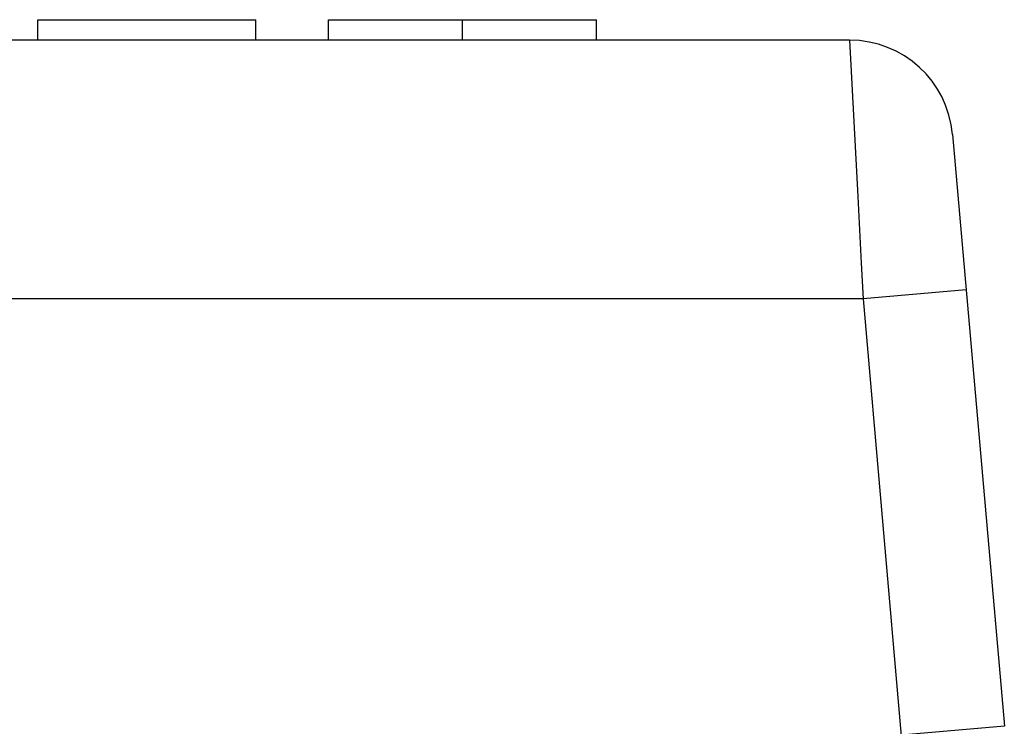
# Model space of a CAD drawing. Extents: x -841 to -216, y -127 to 601.
# Tile 117 of 201: x -522.64 to -511.23, y 549.46 to 557.65. Entities that reach past the tile are written whole.
import ezdxf

# ---------------------------------------------------------------- set-up
doc = ezdxf.new("R2010")
doc.units = 0
doc.header["$LTSCALE"] = 23.1
doc.layers.add('HEATSINK_AM_0', color=7, linetype='CONTINUOUS')

msp = doc.modelspace()

# ---------------------------------------------------------------- linework, layer by layer
at = {"layer": 'HEATSINK_AM_0', "color": 7}
for p, q in [((-522.433, 557.416), (-522.433, 557.653)), ((-522.433, 557.653), (-519.905, 557.653)), ((-519.905, 557.416), (-519.905, 557.653)), ((-519.061, 557.416), (-519.061, 557.653)), ((-519.061, 557.653), (-515.953, 557.653)), ((-517.507, 557.416), (-517.507, 557.653)), ((-515.953, 557.416), (-515.953, 557.653)), ((-513.021, 557.416), (-599.418, 557.416)), ((-513.021, 557.416), (-512.926, 555.601)), ((-511.826, 556.32), (-511.225, 549.459)), ((-511.668, 554.52), (-512.864, 554.416)), ((-512.864, 554.416), (-599.576, 554.416)), ((-512.864, 554.416), (-512.42, 549.344)), ((-511.225, 549.459), (-512.421, 549.355))]:
    msp.add_line(p, q, dxfattribs=at)
msp.add_lwpolyline([(-512.926, 555.601), (-512.886, 554.829), (-512.864, 554.416)], dxfattribs=at)
msp.add_arc((-513.021, 556.216), 1.2, 5, 90, dxfattribs=at)

doc.saveas('drawing.dxf')
